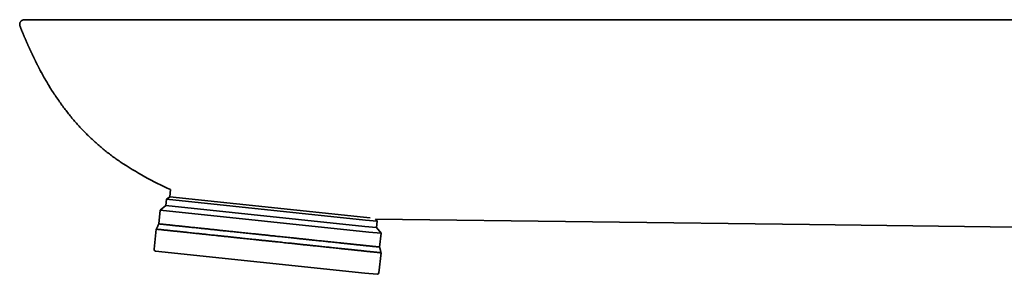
# Model space of a CAD drawing. Header units: millimetres. Extents: x 8 to 1134, y 12 to 735.
# Tile 1 of 28: x 27 to 151, y 629 to 661. Entities that reach past the tile are written whole.
import ezdxf

# ---------------------------------------------------------------- set-up
doc = ezdxf.new("R2010")
doc.units = ezdxf.units.MM

msp = doc.modelspace()

# ---------------------------------------------------------------- linework, layer by layer
at = {"color": 7, "linetype": 'Continuous', "lineweight": 35}
for p, q in [((27.92, 661.1), (27.91, 661.1)), ((27.92, 661.1), (27.92, 661.1)), ((37.09, 661.1), (37.09, 661.1)), ((37.09, 661.1), (37.09, 661.1)), ((63.21, 661.1), (63.21, 661.1)), ((65.1, 661.1), (180.75, 661.1)), ((27.36, 660.27), (27.36, 660.27)), ((27.36, 660.27), (27.36, 660.27)), ((27.36, 660.27), (27.36, 660.27)), ((29.86, 654.79), (30.04, 654.45)), ((46.32, 639.67), (46.23, 638.76)), ((45.84, 638.45), (45.76, 637.65)), ((46.23, 638.76), (45.84, 638.45)), ((70.93, 635.81), (45.84, 638.45)), ((46.23, 638.76), (70.66, 636.19)), ((45.05, 637.08), (44.86, 635.33)), ((45.76, 637.65), (45.05, 637.08)), ((71.35, 634.31), (45.05, 637.08)), ((70.85, 635.02), (45.76, 637.65)), ((70.66, 636.19), (71.5, 636.11)), ((72.4, 635.66), (70.93, 635.81)), ((72.4, 635.66), (72.19, 635.92)), ((44.54, 634.67), (44.28, 632.13)), ((72.31, 634.86), (70.85, 635.02)), ((72.31, 634.86), (72.4, 635.66)), ((72.89, 634.15), (72.31, 634.86)), ((72.89, 634.15), (71.35, 634.31)), ((72.71, 632.41), (72.89, 634.15)), ((70.85, 629.13), (44.45, 631.91)), ((72.62, 629.15), (72.89, 631.69)), ((72.4, 628.97), (70.85, 629.13))]:
    msp.add_line(p, q, dxfattribs=at)
at = {"color": 7, "linetype": 'Continuous', "lineweight": 35, "flags": 128}
msp.add_lwpolyline([(182.29, 634.55), (126.94, 635.24), (72.19, 635.92)], dxfattribs=at)
at = {"color": 7, "linetype": 'Continuous', "lineweight": 35}
for centre, radius, start, end in [((63.43, 678.03), 42, 236.0678, 245.9695), ((44.47, 632.11), 0.2, 174, 264), ((72.42, 629.17), 0.2, 264, 354)]:
    msp.add_arc(centre, radius, start, end, dxfattribs=at)
for points, knots in [([(27.88, 661.1), (27.86, 661.1), (27.82, 661.09), (27.76, 661.08), (27.71, 661.06), (27.67, 661.04), (27.63, 661.03), (27.59, 661), (27.55, 660.98), (27.51, 660.94), (27.47, 660.9), (27.42, 660.84), (27.38, 660.78), (27.35, 660.71), (27.33, 660.64), (27.32, 660.57), (27.31, 660.5), (27.32, 660.43), (27.33, 660.35), (27.35, 660.3), (27.36, 660.27)], [0, 0, 0, 0, 0.059581, 0.113156, 0.160802, 0.202713, 0.239228, 0.272749, 0.312434, 0.35942, 0.413693, 0.475256, 0.544145, 0.620435, 0.67548, 0.733876, 0.795613, 0.860638, 0.928832, 1, 1, 1, 1]), ([(27.92, 661.1), (27.91, 661.1), (27.9, 661.1), (27.89, 661.1), (27.89, 661.1), (27.88, 661.1), (27.87, 661.1), (27.87, 661.1), (27.87, 661.1), (27.87, 661.1)], [0, 0, 0, 0, 0.1473791, 0.2894459, 0.4313939, 0.5734441, 0.7155725, 0.8577623, 1, 1, 1, 1]), ([(27.91, 661.1), (27.91, 661.1), (27.91, 661.1), (27.9, 661.1), (27.9, 661.1), (27.9, 661.1)], [0, 0, 0, 0, 0.324827, 0.6623714, 1, 1, 1, 1]), ([(37.09, 661.1), (36.98, 661.1), (36.78, 661.1), (36.49, 661.1), (36.22, 661.1), (35.96, 661.1), (35.72, 661.1), (35.5, 661.1), (35.3, 661.1), (35.13, 661.1), (34.97, 661.1), (34.83, 661.1), (34.7, 661.09), (34.58, 661.09), (34.48, 661.09), (34.4, 661.09), (34.33, 661.09), (34.26, 661.09), (34.19, 661.09), (34.12, 661.09), (34.04, 661.09), (33.95, 661.09), (33.85, 661.09), (33.71, 661.09), (33.55, 661.09), (33.38, 661.09), (33.15, 661.1), (32.88, 661.1), (32.57, 661.1), (32.27, 661.1), (31.97, 661.1), (31.69, 661.1), (31.43, 661.1), (31.21, 661.1), (31.02, 661.1), (30.84, 661.1), (30.67, 661.1), (30.51, 661.1), (30.36, 661.1), (30.2, 661.1), (30.05, 661.1), (29.89, 661.1), (29.76, 661.1), (29.66, 661.1), (29.59, 661.1), (29.53, 661.1), (29.48, 661.1), (29.43, 661.1), (29.37, 661.1), (29.31, 661.1), (29.24, 661.1), (29.16, 661.1), (29.08, 661.1), (28.97, 661.1), (28.85, 661.1), (28.72, 661.1), (28.61, 661.1), (28.52, 661.1), (28.43, 661.1), (28.35, 661.1), (28.28, 661.1), (28.23, 661.1), (28.19, 661.1), (28.17, 661.1), (28.15, 661.1), (28.13, 661.1), (28.1, 661.1), (28.08, 661.1), (28.05, 661.1), (28.02, 661.1), (28, 661.1), (27.97, 661.1), (27.95, 661.1), (27.94, 661.1), (27.92, 661.1), (27.92, 661.1), (27.92, 661.1)], [0, 0, 0, 0, 0.021219, 0.041269, 0.060153, 0.077873, 0.094431, 0.109829, 0.124067, 0.136102, 0.147165, 0.157255, 0.166375, 0.174524, 0.181702, 0.187649, 0.192711, 0.197258, 0.202168, 0.207482, 0.213199, 0.219319, 0.225842, 0.236905, 0.248959, 0.262003, 0.276033, 0.300911, 0.325629, 0.350177, 0.374566, 0.398805, 0.422782, 0.440931, 0.458388, 0.475153, 0.491227, 0.506608, 0.521347, 0.537381, 0.554062, 0.571393, 0.589347, 0.598383, 0.60674, 0.614417, 0.621414, 0.62773, 0.634083, 0.642771, 0.652624, 0.663645, 0.675703, 0.687735, 0.710614, 0.73249, 0.750705, 0.768889, 0.787074, 0.805233, 0.822804, 0.839549, 0.846335, 0.852975, 0.859473, 0.866568, 0.874808, 0.884194, 0.894725, 0.906402, 0.919864, 0.934583, 0.950559, 0.967792, 0.986281, 1, 1, 1, 1]), ([(27.93, 661.1), (27.93, 661.1), (27.93, 661.1), (27.93, 661.1), (27.93, 661.1), (27.93, 661.1), (27.93, 661.1), (27.93, 661.1), (27.93, 661.1), (27.93, 661.1), (27.93, 661.1), (27.93, 661.1), (27.93, 661.1), (27.93, 661.1), (27.93, 661.1), (27.93, 661.1), (27.93, 661.1), (27.93, 661.1), (27.93, 661.1), (27.93, 661.1), (27.92, 661.1), (27.92, 661.1), (27.92, 661.1), (27.92, 661.1), (27.92, 661.1), (27.92, 661.1), (27.92, 661.1), (27.92, 661.1), (27.92, 661.1), (27.92, 661.1), (27.92, 661.1), (27.92, 661.1), (27.92, 661.1), (27.92, 661.1), (27.92, 661.1), (27.92, 661.1), (27.92, 661.1), (27.92, 661.1), (27.92, 661.1), (27.92, 661.1), (27.92, 661.1), (27.92, 661.1), (27.92, 661.1)], [0, 0, 0, 0, 0.040854, 0.084318, 0.130391, 0.179073, 0.230365, 0.284266, 0.325787, 0.368734, 0.377338, 0.385996, 0.39471, 0.403478, 0.412302, 0.42118, 0.430114, 0.441233, 0.48332, 0.523312, 0.561211, 0.597015, 0.631318, 0.663451, 0.693412, 0.721203, 0.746822, 0.769871, 0.790826, 0.809686, 0.826452, 0.842744, 0.856409, 0.862177, 0.863025, 0.863858, 0.864674, 0.865475, 0.867032, 0.890611, 0.984709, 1, 1, 1, 1]), ([(37.09, 661.1), (36.95, 661.1), (36.68, 661.1), (36.28, 661.1), (35.87, 661.1), (35.47, 661.1), (35.08, 661.1), (34.69, 661.1), (34.31, 661.1), (33.94, 661.1), (33.58, 661.1), (33.24, 661.1), (32.91, 661.1), (32.6, 661.1), (32.29, 661.1), (31.99, 661.1), (31.69, 661.1), (31.41, 661.1), (31.13, 661.1), (30.86, 661.1), (30.59, 661.1), (30.33, 661.1), (30.06, 661.1), (29.81, 661.1), (29.58, 661.1), (29.36, 661.1), (29.15, 661.1), (28.97, 661.1), (28.79, 661.1), (28.63, 661.1), (28.49, 661.1), (28.36, 661.1), (28.25, 661.1), (28.15, 661.1), (28.08, 661.1), (28.02, 661.1), (27.97, 661.1), (27.94, 661.1), (27.94, 661.1), (27.94, 661.1)], [0, 0, 0, 0, 0.028047, 0.056001, 0.083917, 0.111851, 0.13983, 0.167236, 0.194592, 0.221952, 0.249366, 0.27428, 0.299135, 0.323972, 0.348829, 0.373748, 0.398648, 0.423506, 0.448361, 0.473254, 0.498224, 0.526138, 0.554033, 0.581965, 0.609989, 0.638047, 0.665536, 0.693052, 0.720646, 0.748367, 0.776479, 0.80458, 0.83272, 0.860952, 0.889223, 0.916897, 0.944553, 0.972238, 1, 1, 1, 1]), ([(37.09, 661.1), (37.29, 661.1), (37.7, 661.1), (38.33, 661.1), (38.97, 661.1), (39.64, 661.1), (40.32, 661.1), (41.01, 661.1), (41.71, 661.1), (42.41, 661.1), (43.12, 661.1), (43.86, 661.1), (44.61, 661.1), (45.38, 661.1), (46.17, 661.1), (46.97, 661.1), (47.8, 661.1), (48.44, 661.1), (48.9, 661.1), (49.17, 661.1), (49.44, 661.1), (49.71, 661.1), (49.98, 661.1), (50.23, 661.1), (50.81, 661.1), (55.13, 661.1), (59.38, 661.1), (63.21, 661.1)], [0, 0, 0, 0, 0.023201, 0.047156, 0.071866, 0.097331, 0.123551, 0.150525, 0.176649, 0.203443, 0.230909, 0.259046, 0.287853, 0.317332, 0.347481, 0.378301, 0.409792, 0.441954, 0.452201, 0.462513, 0.472893, 0.483338, 0.49385, 0.503624, 0.512297, 0.56, 1, 1, 1, 1]), ([(65.1, 661.1), (65.03, 661.1), (64.8, 661.1), (64.35, 661.1), (63.79, 661.1), (63.39, 661.1), (63.21, 661.1)], [0, 0, 0, 0, 0.105258, 0.368665, 0.708575, 1, 1, 1, 1]), ([(27.36, 660.27), (27.37, 660.24), (27.4, 660.16), (27.45, 660.04), (27.5, 659.92), (27.54, 659.81), (27.58, 659.71), (27.62, 659.63), (27.65, 659.55), (27.67, 659.49), (27.7, 659.43), (27.72, 659.38), (27.73, 659.34), (27.75, 659.3), (27.76, 659.27), (27.78, 659.23), (27.79, 659.2), (27.81, 659.15), (27.84, 659.1), (27.86, 659.03), (27.9, 658.94), (27.94, 658.85), (27.98, 658.77), (28.01, 658.69), (28.04, 658.63), (28.07, 658.56), (28.1, 658.49), (28.12, 658.42), (28.15, 658.37), (28.17, 658.33), (28.18, 658.3), (28.19, 658.27), (28.21, 658.24), (28.22, 658.2), (28.25, 658.15), (28.27, 658.08), (28.31, 658.01), (28.34, 657.94), (28.38, 657.85), (28.42, 657.76), (28.45, 657.69), (28.48, 657.62), (28.51, 657.56), (28.53, 657.51), (28.56, 657.46), (28.58, 657.41), (28.6, 657.36), (28.62, 657.31), (28.65, 657.25), (28.68, 657.2), (28.7, 657.15), (28.72, 657.11), (28.74, 657.07), (28.75, 657.03), (28.77, 656.99), (28.79, 656.96), (28.8, 656.93), (28.82, 656.9), (28.83, 656.87), (28.84, 656.84), (28.86, 656.81), (28.88, 656.78), (28.89, 656.74), (28.91, 656.7), (28.93, 656.66), (28.94, 656.63), (28.96, 656.6), (28.97, 656.57), (28.99, 656.54), (29, 656.52), (29.01, 656.5), (29.01, 656.48), (29.03, 656.45), (29.05, 656.42), (29.07, 656.37), (29.08, 656.34), (29.09, 656.32), (29.1, 656.31), (29.1, 656.3), (29.11, 656.29), (29.11, 656.27), (29.12, 656.26), (29.13, 656.24), (29.14, 656.21), (29.17, 656.17), (29.19, 656.11), (29.23, 656.04), (29.27, 655.95), (29.33, 655.84), (29.39, 655.72), (29.45, 655.59), (29.51, 655.47), (29.56, 655.37), (29.61, 655.27), (29.65, 655.19), (29.7, 655.11), (29.74, 655.03), (29.77, 654.95), (29.81, 654.88), (29.85, 654.81), (29.89, 654.74), (29.92, 654.67), (29.95, 654.62), (29.98, 654.56), (30.01, 654.52), (30.03, 654.48), (30.04, 654.46), (30.04, 654.45)], [0, 0, 0, 0, 0.012101, 0.028145, 0.042792, 0.056056, 0.067948, 0.078477, 0.087652, 0.09548, 0.101967, 0.107924, 0.112971, 0.117501, 0.121602, 0.126061, 0.131069, 0.136627, 0.142735, 0.153443, 0.165303, 0.177657, 0.190456, 0.199234, 0.208209, 0.21738, 0.226747, 0.235545, 0.242952, 0.248672, 0.253206, 0.257558, 0.262229, 0.267222, 0.277022, 0.287846, 0.299457, 0.311814, 0.324927, 0.338613, 0.351366, 0.363399, 0.374161, 0.384022, 0.393416, 0.402705, 0.412193, 0.422733, 0.434709, 0.447729, 0.458587, 0.469333, 0.479155, 0.488064, 0.496076, 0.502647, 0.509414, 0.516389, 0.524107, 0.53294, 0.54287, 0.554548, 0.565501, 0.575738, 0.585383, 0.595878, 0.607685, 0.619916, 0.630765, 0.638288, 0.644934, 0.650703, 0.656005, 0.673066, 0.691528, 0.71085, 0.716621, 0.722107, 0.727288, 0.732167, 0.736746, 0.741029, 0.745475, 0.750812, 0.758115, 0.766798, 0.776911, 0.788489, 0.80155, 0.818881, 0.83489, 0.849599, 0.861652, 0.872707, 0.88279, 0.891936, 0.90019, 0.907666, 0.916322, 0.925052, 0.934155, 0.943894, 0.954484, 0.965874, 0.978366, 0.992048, 1, 1, 1, 1]), ([(30.05, 654.43), (30.11, 654.33), (30.29, 653.99), (30.62, 653.42), (31.02, 652.73), (31.45, 652.05), (31.89, 651.39), (32.32, 650.76), (32.75, 650.17), (33.16, 649.63), (33.58, 649.09), (34.02, 648.56), (34.46, 648.05), (34.91, 647.55), (35.37, 647.06), (35.84, 646.59), (36.32, 646.12), (36.82, 645.66), (37.32, 645.21), (37.84, 644.78), (38.36, 644.36), (38.89, 643.95), (39.43, 643.56), (39.8, 643.31), (39.98, 643.18)], [0, 0, 0, 0, 0.023984, 0.076527, 0.12918, 0.18192, 0.234727, 0.287574, 0.332784, 0.377988, 0.423167, 0.468304, 0.513382, 0.557585, 0.601702, 0.645723, 0.689638, 0.734331, 0.778902, 0.823347, 0.86767, 0.911877, 0.955982, 1, 1, 1, 1]), ([(44.86, 635.34), (44.84, 635.3), (44.81, 635.22), (44.75, 635.1), (44.69, 634.98), (44.65, 634.89), (44.62, 634.82), (44.6, 634.79), (44.58, 634.74), (44.56, 634.7), (44.55, 634.68), (44.54, 634.67)], [0, 0, 0, 0, 0.175463, 0.352301, 0.526377, 0.707322, 0.762977, 0.817835, 0.880635, 0.946531, 1, 1, 1, 1]), ([(71.32, 631.85), (71.27, 631.86), (71.18, 631.86), (71.04, 631.88), (70.89, 631.9), (70.74, 631.91), (70.58, 631.93), (70.41, 631.95), (70.24, 631.96), (70.07, 631.98), (69.88, 632), (69.7, 632.02), (69.5, 632.04), (69.31, 632.06), (69.1, 632.08), (68.89, 632.11), (68.68, 632.13), (68.47, 632.15), (68.26, 632.17), (68.05, 632.19), (67.84, 632.22), (67.57, 632.24), (67.24, 632.28), (66.83, 632.32), (66.41, 632.37), (66.01, 632.41), (65.62, 632.45), (65.26, 632.49), (64.89, 632.53), (64.55, 632.56), (64.25, 632.59), (64, 632.62), (63.74, 632.65), (63.41, 632.68), (63.01, 632.72), (62.52, 632.78), (62.04, 632.83), (61.57, 632.88), (61.14, 632.92), (60.73, 632.96), (60.31, 633.01), (59.95, 633.05), (59.62, 633.08), (59.35, 633.11), (59.07, 633.14), (58.72, 633.18), (58.29, 633.22), (57.79, 633.27), (57.29, 633.33), (56.82, 633.37), (56.38, 633.42), (55.97, 633.46), (55.56, 633.51), (55.2, 633.54), (54.89, 633.58), (54.63, 633.61), (54.36, 633.63), (54.03, 633.67), (53.63, 633.71), (53.16, 633.76), (52.7, 633.81), (52.27, 633.85), (51.88, 633.89), (51.52, 633.93), (51.17, 633.97), (50.86, 634), (50.59, 634.03), (50.36, 634.05), (50.14, 634.08), (49.86, 634.11), (49.53, 634.14), (49.16, 634.18), (48.79, 634.22), (48.46, 634.25), (48.16, 634.29), (47.88, 634.31), (47.62, 634.34), (47.39, 634.37), (47.2, 634.39), (47.04, 634.4), (46.89, 634.42), (46.7, 634.44), (46.48, 634.46), (46.23, 634.49), (46, 634.51), (45.8, 634.53), (45.62, 634.55), (45.47, 634.57), (45.33, 634.58), (45.21, 634.6), (45.12, 634.61), (45.04, 634.61), (44.97, 634.62), (44.89, 634.63), (44.8, 634.64), (44.71, 634.65), (44.64, 634.65), (44.59, 634.66), (44.56, 634.66), (44.54, 634.67), (44.54, 634.67), (44.54, 634.67)], [0, 0, 0, 0, 0.007779, 0.015558, 0.023351, 0.031144, 0.038995, 0.046847, 0.054713, 0.062578, 0.070525, 0.078473, 0.086434, 0.094395, 0.102418, 0.11044, 0.118478, 0.126515, 0.133829, 0.141143, 0.148468, 0.155793, 0.169075, 0.182358, 0.195707, 0.209057, 0.220031, 0.231004, 0.242016, 0.253027, 0.260341, 0.267655, 0.27498, 0.282305, 0.295588, 0.30887, 0.32222, 0.33557, 0.346543, 0.357517, 0.368528, 0.37954, 0.386854, 0.394167, 0.401492, 0.408817, 0.4221, 0.435382, 0.448732, 0.462082, 0.473056, 0.484029, 0.495041, 0.506052, 0.513366, 0.52068, 0.528005, 0.53533, 0.548612, 0.561895, 0.575245, 0.588595, 0.599568, 0.610542, 0.621553, 0.632565, 0.639878, 0.647192, 0.654517, 0.661842, 0.675125, 0.688407, 0.701757, 0.715107, 0.726081, 0.737054, 0.748066, 0.759077, 0.766391, 0.773705, 0.78103, 0.788355, 0.801637, 0.81492, 0.82827, 0.841619, 0.852593, 0.863567, 0.874578, 0.885589, 0.892903, 0.900217, 0.907542, 0.914867, 0.92815, 0.941432, 0.954782, 0.968132, 0.979105, 0.990079, 1, 1, 1, 1]), ([(71.17, 632.57), (71.13, 632.58), (71.04, 632.58), (70.9, 632.6), (70.75, 632.61), (70.6, 632.63), (70.44, 632.65), (70.28, 632.66), (70.11, 632.68), (69.94, 632.7), (69.76, 632.72), (69.58, 632.74), (69.39, 632.76), (69.19, 632.78), (68.99, 632.8), (68.79, 632.82), (68.58, 632.84), (68.37, 632.86), (68.17, 632.89), (67.96, 632.91), (67.76, 632.93), (67.49, 632.96), (67.16, 632.99), (66.76, 633.03), (66.35, 633.08), (65.95, 633.12), (65.57, 633.16), (65.22, 633.2), (64.85, 633.23), (64.52, 633.27), (64.23, 633.3), (63.98, 633.33), (63.73, 633.35), (63.4, 633.39), (63, 633.43), (62.53, 633.48), (62.05, 633.53), (61.6, 633.58), (61.17, 633.62), (60.76, 633.66), (60.36, 633.71), (60, 633.74), (59.68, 633.78), (59.41, 633.81), (59.14, 633.83), (58.79, 633.87), (58.37, 633.92), (57.88, 633.97), (57.39, 634.02), (56.92, 634.07), (56.49, 634.11), (56.09, 634.16), (55.69, 634.2), (55.3, 634.24), (54.91, 634.28), (54.54, 634.32), (54.19, 634.36), (53.84, 634.39), (53.51, 634.43), (53.19, 634.46), (52.89, 634.49), (52.6, 634.52), (52.32, 634.55), (52.05, 634.58), (51.79, 634.61), (51.53, 634.63), (51.28, 634.66), (51.04, 634.69), (50.81, 634.71), (50.58, 634.73), (50.37, 634.76), (50.09, 634.79), (49.77, 634.82), (49.4, 634.86), (49.04, 634.9), (48.71, 634.93), (48.41, 634.96), (48.15, 634.99), (47.89, 635.02), (47.67, 635.04), (47.48, 635.06), (47.32, 635.08), (47.17, 635.09), (46.98, 635.11), (46.76, 635.14), (46.52, 635.16), (46.3, 635.18), (46.1, 635.21), (45.92, 635.22), (45.77, 635.24), (45.63, 635.25), (45.52, 635.27), (45.43, 635.28), (45.35, 635.28), (45.28, 635.29), (45.2, 635.3), (45.12, 635.31), (45.03, 635.32), (44.96, 635.32), (44.91, 635.33), (44.88, 635.33), (44.87, 635.33), (44.86, 635.33), (44.86, 635.33)], [0, 0, 0, 0, 0.007779, 0.015558, 0.02335, 0.031143, 0.038994, 0.046846, 0.054711, 0.062577, 0.070523, 0.07847, 0.086431, 0.094393, 0.102415, 0.110437, 0.118474, 0.126511, 0.133825, 0.141139, 0.148463, 0.155788, 0.16907, 0.182353, 0.195702, 0.209051, 0.220025, 0.230998, 0.242009, 0.25302, 0.260334, 0.267647, 0.274972, 0.282297, 0.295579, 0.308861, 0.322211, 0.33556, 0.346533, 0.357507, 0.368518, 0.379529, 0.386843, 0.394156, 0.401481, 0.408806, 0.422088, 0.43537, 0.44872, 0.462069, 0.473042, 0.484016, 0.495027, 0.506038, 0.516733, 0.527437, 0.537228, 0.547019, 0.556836, 0.566653, 0.575089, 0.583524, 0.591977, 0.60043, 0.608452, 0.616474, 0.624511, 0.632548, 0.639862, 0.647176, 0.6545, 0.661825, 0.675107, 0.688389, 0.701739, 0.715088, 0.726062, 0.737035, 0.748046, 0.759057, 0.766371, 0.773684, 0.781009, 0.788334, 0.801616, 0.814898, 0.828248, 0.841597, 0.85257, 0.863544, 0.874555, 0.885566, 0.89288, 0.900193, 0.907518, 0.914843, 0.928125, 0.941407, 0.954757, 0.968106, 0.979079, 0.990053, 1, 1, 1, 1]), ([(72.71, 632.41), (72.71, 632.41), (72.71, 632.41), (72.7, 632.41), (72.67, 632.41), (72.63, 632.42), (72.57, 632.42), (72.5, 632.43), (72.42, 632.44), (72.33, 632.45), (72.23, 632.46), (72.13, 632.47), (72.02, 632.48), (71.9, 632.49), (71.77, 632.51), (71.64, 632.52), (71.49, 632.54), (71.34, 632.55), (71.23, 632.56), (71.17, 632.57)], [0, 0, 0, 0, 0.010546, 0.085139, 0.159733, 0.234704, 0.309675, 0.371301, 0.432928, 0.494766, 0.556605, 0.611742, 0.666917, 0.722264, 0.777611, 0.833111, 0.888612, 0.944286, 1, 1, 1, 1]), ([(72.89, 631.69), (72.88, 631.71), (72.87, 631.75), (72.84, 631.86), (72.81, 632), (72.77, 632.18), (72.73, 632.32), (72.71, 632.39), (72.71, 632.41)], [0, 0, 0, 0, 0.091293, 0.188772, 0.438106, 0.687481, 0.936849, 1, 1, 1, 1]), ([(72.89, 631.69), (72.89, 631.69), (72.89, 631.69), (72.88, 631.69), (72.85, 631.69), (72.8, 631.7), (72.74, 631.7), (72.67, 631.71), (72.59, 631.72), (72.5, 631.73), (72.4, 631.74), (72.29, 631.75), (72.18, 631.76), (72.06, 631.77), (71.93, 631.79), (71.79, 631.8), (71.64, 631.82), (71.49, 631.83), (71.37, 631.84), (71.32, 631.85)], [0, 0, 0, 0, 0.010673, 0.085257, 0.159841, 0.234802, 0.309763, 0.371382, 0.433001, 0.494831, 0.556662, 0.611792, 0.66696, 0.7223, 0.777639, 0.833133, 0.888626, 0.944293, 1, 1, 1, 1])]:
    msp.add_open_spline(points, degree=3, knots=knots, dxfattribs=at)

doc.saveas('drawing.dxf')
